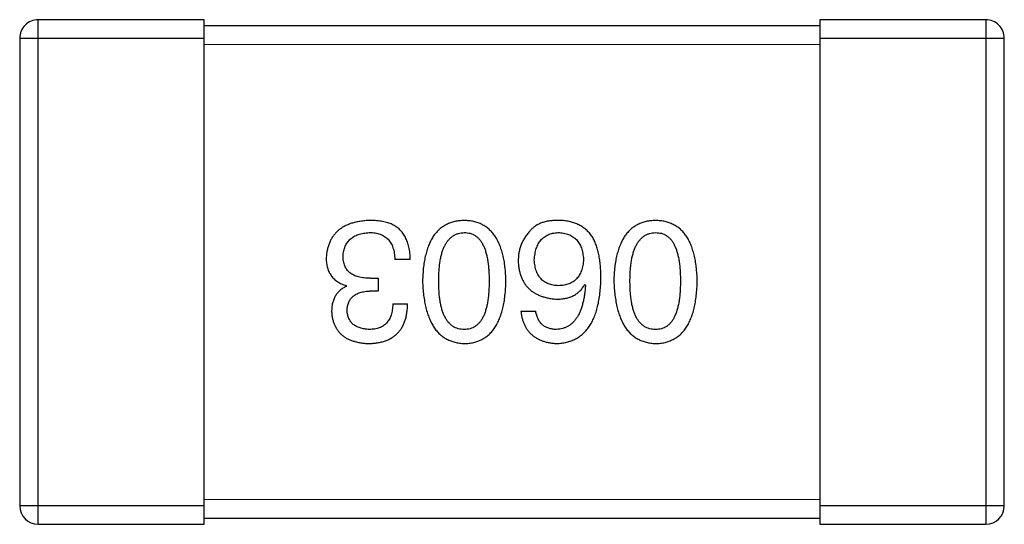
# Model space of a CAD drawing. Header units: millimetres. Extents: x 344 to 667, y 229 to 335.
# Tile 174 of 206: x 625.8 to 627.4, y 280.555 to 281.376. Entities that reach past the tile are written whole.
import ezdxf

# ---------------------------------------------------------------- set-up
doc = ezdxf.new("R2010")
doc.units = ezdxf.units.MM
doc.header["$LTSCALE"] = 0.5
doc.layers.get('0').update_dxf_attribs({"linetype": 'CONTINUOUS'})

msp = doc.modelspace()

# ---------------------------------------------------------------- linework, layer by layer
at = {"linetype": 'Continuous'}
for p, q in [((626.1002, 281.3756), (625.8302, 281.3756)), ((625.8302, 280.5556), (625.8302, 281.3756)), ((626.1002, 280.5556), (626.1002, 281.3756)), ((627.3702, 281.3755), (627.1002, 281.3755)), ((627.1002, 281.3755), (627.1002, 280.5555)), ((627.3702, 281.3755), (627.3702, 280.5555)), ((627.1002, 281.3655), (626.1002, 281.3656)), ((625.8002, 281.3456), (626.1002, 281.3456)), ((625.8002, 281.3456), (625.8002, 280.5856)), ((627.1002, 281.3455), (627.4002, 281.3455)), ((627.4002, 280.5855), (627.4002, 281.3455)), ((626.1002, 281.3356), (627.1002, 281.3355)), ((626.4349, 280.9859), (626.4098, 280.9859)), ((626.3311, 280.9422), (626.3311, 280.9433)), ((626.3705, 280.9553), (626.3825, 280.9553)), ((626.3825, 280.9553), (626.3825, 280.9345)), ((626.7185, 280.9454), (626.7196, 280.9444)), ((626.3825, 280.9345), (626.3694, 280.9345)), ((626.4065, 280.9138), (626.4306, 280.9138)), ((626.6147, 280.9017), (626.6387, 280.9017)), ((627.1002, 280.5955), (626.1002, 280.5956)), ((626.1002, 280.5856), (625.8002, 280.5856)), ((627.4002, 280.5855), (627.1002, 280.5855)), ((625.8302, 280.5556), (626.1002, 280.5556)), ((626.1002, 280.5656), (627.1002, 280.5655)), ((627.1002, 280.5555), (627.3702, 280.5555))]:
    msp.add_line(p, q, dxfattribs=at)
for centre, start, end in [((625.8302, 281.3456), 89.9951, 179.9951), ((627.3702, 281.3455), 359.9951, 89.9951), ((625.8302, 280.5856), 179.9951, 269.9951), ((627.3702, 280.5855), 269.9951, 359.9951)]:
    msp.add_arc(centre, 0.03, start, end, dxfattribs=at)
for points, knots in [([(626.3694, 281.0493), (626.3666, 281.0492), (626.3613, 281.0489), (626.3536, 281.048), (626.3463, 281.0466), (626.3396, 281.0448), (626.3334, 281.0425), (626.3276, 281.0398), (626.3224, 281.0366), (626.3177, 281.033), (626.3135, 281.0289), (626.3098, 281.0244), (626.3065, 281.0195), (626.3039, 281.014), (626.3017, 281.0082), (626.3, 281.0019), (626.2988, 280.9952), (626.2985, 280.9905), (626.2983, 280.9881)], [0, 0, 0, 0, 0.078078, 0.151942, 0.221594, 0.28726, 0.350176, 0.409768, 0.467648, 0.523784, 0.578904, 0.634014, 0.689819, 0.746826, 0.805875, 0.867063, 0.931764, 1, 1, 1, 1]), ([(626.4054, 281.0427), (626.4043, 281.0433), (626.402, 281.0444), (626.3982, 281.0457), (626.3942, 281.0468), (626.3898, 281.0477), (626.3851, 281.0484), (626.3801, 281.049), (626.3749, 281.0492), (626.3712, 281.0493), (626.3694, 281.0493)], [0, 0, 0, 0, 0.101955, 0.208983, 0.322698, 0.44339, 0.570851, 0.70629, 0.84885, 1, 1, 1, 1]), ([(626.4349, 280.9859), (626.4349, 280.9877), (626.4347, 280.9912), (626.4343, 280.9963), (626.4336, 281.0012), (626.4327, 281.0058), (626.4316, 281.0102), (626.4304, 281.0144), (626.4288, 281.0183), (626.4271, 281.022), (626.4251, 281.0254), (626.423, 281.0286), (626.4206, 281.0316), (626.418, 281.0343), (626.4152, 281.0368), (626.4121, 281.039), (626.4089, 281.0411), (626.4066, 281.0422), (626.4054, 281.0427)], [0, 0, 0, 0, 0.078937, 0.154495, 0.226898, 0.296844, 0.363348, 0.427781, 0.48946, 0.549586, 0.607902, 0.664733, 0.720805, 0.776157, 0.831175, 0.886736, 0.943094, 1, 1, 1, 1]), ([(626.5226, 281.0493), (626.52, 281.0492), (626.5148, 281.0489), (626.5073, 281.0477), (626.5003, 281.0456), (626.4938, 281.0429), (626.4877, 281.0393), (626.4822, 281.035), (626.4772, 281.03), (626.4727, 281.0242), (626.4687, 281.0176), (626.4652, 281.0103), (626.4623, 281.0022), (626.4598, 280.9934), (626.4577, 280.9838), (626.4563, 280.9735), (626.4553, 280.9625), (626.455, 280.9549), (626.4549, 280.9509)], [0, 0, 0, 0, 0.059134, 0.115603, 0.169236, 0.221572, 0.273254, 0.32474, 0.377319, 0.431815, 0.488555, 0.548609, 0.612242, 0.680182, 0.75251, 0.829782, 0.91231, 1, 1, 1, 1]), ([(626.5904, 280.9509), (626.5902, 280.9549), (626.59, 280.9625), (626.5889, 280.9735), (626.5875, 280.9838), (626.5855, 280.9934), (626.583, 281.0022), (626.58, 281.0102), (626.5765, 281.0176), (626.5725, 281.0241), (626.568, 281.03), (626.563, 281.035), (626.5575, 281.0393), (626.5515, 281.0429), (626.545, 281.0456), (626.538, 281.0477), (626.5304, 281.0489), (626.5253, 281.0492), (626.5226, 281.0493)], [0, 0, 0, 0, 0.087693, 0.170223, 0.247496, 0.319826, 0.387768, 0.451403, 0.511459, 0.568358, 0.622671, 0.675251, 0.726739, 0.778422, 0.830759, 0.884394, 0.940865, 1, 1, 1, 1]), ([(626.6791, 281.0493), (626.6763, 281.0493), (626.6709, 281.0494), (626.6631, 281.0488), (626.656, 281.0477), (626.6495, 281.0459), (626.6436, 281.0436), (626.6384, 281.0406), (626.6337, 281.0371), (626.6312, 281.0343), (626.63, 281.0329)], [0, 0, 0, 0, 0.156782, 0.301945, 0.436395, 0.561474, 0.678489, 0.78853, 0.894967, 1, 1, 1, 1]), ([(626.7305, 281.023), (626.729, 281.0251), (626.7261, 281.029), (626.7209, 281.0342), (626.7152, 281.0386), (626.709, 281.0423), (626.7022, 281.0452), (626.695, 281.0474), (626.6872, 281.0488), (626.6819, 281.0491), (626.6791, 281.0493)], [0, 0, 0, 0, 0.125033, 0.246266, 0.36603, 0.485265, 0.606781, 0.732144, 0.862551, 1, 1, 1, 1]), ([(626.8335, 281.0493), (626.8308, 281.0491), (626.8257, 281.0489), (626.8182, 281.0477), (626.8112, 281.0456), (626.8046, 281.0429), (626.7986, 281.0393), (626.7931, 281.035), (626.7881, 281.0299), (626.7836, 281.0241), (626.7796, 281.0175), (626.7761, 281.0102), (626.7731, 281.0022), (626.7706, 280.9934), (626.7686, 280.9838), (626.7671, 280.9735), (626.7661, 280.9625), (626.7659, 280.9548), (626.7657, 280.9509)], [0, 0, 0, 0, 0.059134, 0.115603, 0.169236, 0.221572, 0.273254, 0.32474, 0.377319, 0.431815, 0.488555, 0.548609, 0.612242, 0.680182, 0.75251, 0.829782, 0.91231, 1, 1, 1, 1]), ([(626.9012, 280.9509), (626.9011, 280.9548), (626.9008, 280.9625), (626.8998, 280.9735), (626.8984, 280.9838), (626.8963, 280.9934), (626.8938, 281.0022), (626.8908, 281.0102), (626.8874, 281.0176), (626.8834, 281.0241), (626.8789, 281.03), (626.8739, 281.035), (626.8684, 281.0393), (626.8623, 281.0429), (626.8558, 281.0456), (626.8488, 281.0477), (626.8413, 281.0489), (626.8361, 281.0491), (626.8335, 281.0493)], [0, 0, 0, 0, 0.087693, 0.170223, 0.247496, 0.319826, 0.387768, 0.451403, 0.511459, 0.568358, 0.622671, 0.675251, 0.726739, 0.778422, 0.830759, 0.884394, 0.940865, 1, 1, 1, 1]), ([(626.3256, 280.9914), (626.3258, 280.9928), (626.326, 280.9957), (626.3267, 280.9998), (626.3277, 281.0037), (626.3291, 281.0073), (626.3307, 281.0106), (626.3326, 281.0137), (626.3349, 281.0165), (626.3373, 281.0191), (626.3402, 281.0213), (626.3433, 281.0233), (626.3468, 281.0251), (626.3505, 281.0265), (626.3545, 281.0277), (626.3588, 281.0286), (626.3635, 281.0293), (626.3666, 281.0295), (626.3683, 281.0296)], [0, 0, 0, 0, 0.068514, 0.133941, 0.195994, 0.255362, 0.312994, 0.369441, 0.424687, 0.480522, 0.537148, 0.594801, 0.654411, 0.716817, 0.781981, 0.850498, 0.923306, 1, 1, 1, 1]), ([(626.3683, 281.0296), (626.3699, 281.0296), (626.3731, 281.0296), (626.3777, 281.029), (626.382, 281.0282), (626.386, 281.027), (626.3897, 281.0255), (626.3931, 281.0236), (626.3962, 281.0213), (626.399, 281.0187), (626.4014, 281.0158), (626.4035, 281.0126), (626.4054, 281.0089), (626.4069, 281.005), (626.4081, 281.0007), (626.409, 280.9961), (626.4096, 280.9911), (626.4097, 280.9877), (626.4098, 280.9859)], [0, 0, 0, 0, 0.071272, 0.13882, 0.201858, 0.262757, 0.320043, 0.376709, 0.431462, 0.486034, 0.541209, 0.597703, 0.65589, 0.717768, 0.782056, 0.850407, 0.92277, 1, 1, 1, 1]), ([(626.4811, 280.9509), (626.4811, 280.9541), (626.4812, 280.9601), (626.4817, 280.9689), (626.4825, 280.9772), (626.4836, 280.9848), (626.485, 280.9918), (626.4868, 280.9983), (626.4889, 281.0041), (626.4913, 281.0093), (626.4941, 281.014), (626.4972, 281.0181), (626.5006, 281.0215), (626.5044, 281.0244), (626.5085, 281.0266), (626.5129, 281.0283), (626.5177, 281.0293), (626.5209, 281.0295), (626.5226, 281.0296)], [0, 0, 0, 0, 0.094834, 0.184067, 0.267029, 0.344713, 0.417334, 0.484367, 0.546941, 0.604717, 0.65953, 0.710539, 0.759381, 0.806382, 0.853027, 0.900623, 0.949121, 1, 1, 1, 1]), ([(626.5226, 281.0296), (626.5243, 281.0296), (626.5274, 281.0294), (626.5321, 281.0285), (626.5364, 281.027), (626.5404, 281.0247), (626.5441, 281.022), (626.5474, 281.0186), (626.5504, 281.0145), (626.5531, 281.0099), (626.5555, 281.0046), (626.5575, 280.9988), (626.5592, 280.9923), (626.5607, 280.9852), (626.5617, 280.9775), (626.5625, 280.9692), (626.563, 280.9603), (626.563, 280.9541), (626.563, 280.9509)], [0, 0, 0, 0, 0.049766, 0.097012, 0.143225, 0.188786, 0.235079, 0.282962, 0.333687, 0.387747, 0.445963, 0.508657, 0.576545, 0.649868, 0.72822, 0.812712, 0.903543, 1, 1, 1, 1]), ([(626.63, 281.0329), (626.6284, 281.0311), (626.6253, 281.0277), (626.6213, 281.0221), (626.6179, 281.0163), (626.6151, 281.0103), (626.6129, 281.004), (626.6114, 280.9974), (626.6105, 280.9906), (626.6104, 280.986), (626.6103, 280.9837)], [0, 0, 0, 0, 0.129393, 0.255335, 0.378531, 0.500878, 0.622934, 0.746191, 0.87096, 1, 1, 1, 1]), ([(626.6365, 280.9848), (626.6366, 280.9865), (626.6368, 280.9899), (626.6376, 280.9948), (626.6385, 280.9993), (626.6396, 281.0035), (626.6411, 281.0075), (626.6428, 281.0111), (626.6448, 281.0144), (626.6471, 281.0173), (626.6496, 281.02), (626.6524, 281.0224), (626.6555, 281.0244), (626.6589, 281.0261), (626.6625, 281.0275), (626.6663, 281.0285), (626.6705, 281.0292), (626.6733, 281.0295), (626.6748, 281.0296)], [0, 0, 0, 0, 0.078863, 0.153308, 0.223539, 0.289857, 0.35341, 0.413572, 0.471721, 0.528235, 0.584279, 0.638781, 0.69466, 0.751251, 0.809198, 0.869697, 0.933318, 1, 1, 1, 1]), ([(626.6748, 281.0296), (626.6764, 281.0295), (626.6795, 281.0294), (626.684, 281.0287), (626.6882, 281.0278), (626.6921, 281.0265), (626.6958, 281.025), (626.6991, 281.023), (626.7022, 281.0208), (626.7048, 281.0181), (626.7074, 281.0153), (626.7095, 281.012), (626.7114, 281.0085), (626.713, 281.0046), (626.7142, 281.0003), (626.7152, 280.9958), (626.716, 280.991), (626.7162, 280.9876), (626.7163, 280.9859)], [0, 0, 0, 0, 0.070403, 0.137196, 0.200053, 0.260887, 0.31876, 0.37535, 0.430743, 0.485927, 0.541678, 0.598832, 0.657726, 0.719441, 0.783504, 0.851852, 0.923533, 1, 1, 1, 1]), ([(626.7447, 280.9553), (626.7447, 280.9588), (626.7446, 280.9657), (626.7439, 280.9757), (626.7429, 280.9851), (626.7413, 280.9939), (626.7393, 281.0021), (626.7369, 281.0097), (626.734, 281.0167), (626.7317, 281.021), (626.7305, 281.023)], [0, 0, 0, 0, 0.151498, 0.29521, 0.430242, 0.557137, 0.677306, 0.790845, 0.898111, 1, 1, 1, 1]), ([(626.7919, 280.9509), (626.792, 280.954), (626.792, 280.9601), (626.7925, 280.9689), (626.7933, 280.9771), (626.7944, 280.9848), (626.7959, 280.9918), (626.7977, 280.9982), (626.7997, 281.0041), (626.8022, 281.0093), (626.805, 281.014), (626.8081, 281.018), (626.8115, 281.0215), (626.8152, 281.0243), (626.8193, 281.0266), (626.8238, 281.0283), (626.8285, 281.0293), (626.8318, 281.0295), (626.8335, 281.0296)], [0, 0, 0, 0, 0.094834, 0.184067, 0.267029, 0.344713, 0.417334, 0.484367, 0.546941, 0.604717, 0.65953, 0.710539, 0.759381, 0.806382, 0.853027, 0.900623, 0.949121, 1, 1, 1, 1]), ([(626.8335, 281.0296), (626.8351, 281.0295), (626.8383, 281.0294), (626.843, 281.0285), (626.8473, 281.027), (626.8512, 281.0247), (626.8549, 281.022), (626.8583, 281.0185), (626.8613, 281.0145), (626.8639, 281.0098), (626.8663, 281.0046), (626.8684, 280.9987), (626.87, 280.9922), (626.8715, 280.9852), (626.8726, 280.9775), (626.8733, 280.9692), (626.8738, 280.9602), (626.8739, 280.9541), (626.8739, 280.9509)], [0, 0, 0, 0, 0.049766, 0.097012, 0.143225, 0.188786, 0.235079, 0.282962, 0.333687, 0.387747, 0.445963, 0.508657, 0.576545, 0.649868, 0.72822, 0.812712, 0.903543, 1, 1, 1, 1]), ([(626.2983, 280.9881), (626.2983, 280.9867), (626.2984, 280.9839), (626.2988, 280.9798), (626.2994, 280.9759), (626.3003, 280.9722), (626.3015, 280.9687), (626.3029, 280.9654), (626.3046, 280.9623), (626.3065, 280.9594), (626.3086, 280.9567), (626.3111, 280.9542), (626.3138, 280.9519), (626.3168, 280.9497), (626.32, 280.9478), (626.3234, 280.946), (626.3272, 280.9446), (626.3298, 280.9437), (626.3311, 280.9433)], [0, 0, 0, 0, 0.071215, 0.138707, 0.20396, 0.266995, 0.327734, 0.387609, 0.445602, 0.503345, 0.561136, 0.618597, 0.677672, 0.738255, 0.799989, 0.863961, 0.930555, 1, 1, 1, 1]), ([(626.3705, 280.9553), (626.3686, 280.9553), (626.3651, 280.9554), (626.3601, 280.9558), (626.3553, 280.9565), (626.3509, 280.9575), (626.3469, 280.9587), (626.3432, 280.9603), (626.3398, 280.9622), (626.3368, 280.9643), (626.3342, 280.9667), (626.3319, 280.9694), (626.3299, 280.9723), (626.3284, 280.9756), (626.3272, 280.9792), (626.3263, 280.983), (626.3257, 280.9871), (626.3257, 280.9899), (626.3256, 280.9914)], [0, 0, 0, 0, 0.082495, 0.159728, 0.232496, 0.300725, 0.365163, 0.425859, 0.483728, 0.538892, 0.592921, 0.646195, 0.699968, 0.754746, 0.811387, 0.870806, 0.933482, 1, 1, 1, 1]), ([(626.6103, 280.9837), (626.6104, 280.9814), (626.6106, 280.9768), (626.6116, 280.9702), (626.6131, 280.9639), (626.6149, 280.9581), (626.6172, 280.9527), (626.62, 280.9478), (626.6232, 280.9432), (626.6269, 280.9391), (626.631, 280.9354), (626.6356, 280.9321), (626.6407, 280.9293), (626.6462, 280.9268), (626.6521, 280.9248), (626.6586, 280.9233), (626.6654, 280.9221), (626.6701, 280.9216), (626.6726, 280.9214)], [0, 0, 0, 0, 0.071527, 0.139094, 0.20346, 0.264939, 0.323904, 0.381383, 0.437591, 0.493343, 0.549401, 0.606085, 0.664838, 0.725424, 0.788712, 0.855452, 0.925772, 1, 1, 1, 1]), ([(626.6759, 280.9433), (626.6744, 280.9433), (626.6714, 280.9435), (626.6672, 280.9441), (626.6632, 280.945), (626.6595, 280.9462), (626.6561, 280.9477), (626.6529, 280.9495), (626.65, 280.9517), (626.6474, 280.9542), (626.6451, 280.9569), (626.643, 280.96), (626.6412, 280.9634), (626.6397, 280.9671), (626.6385, 280.9711), (626.6375, 280.9754), (626.6369, 280.98), (626.6366, 280.9832), (626.6365, 280.9848)], [0, 0, 0, 0, 0.069884, 0.136529, 0.199638, 0.259844, 0.317774, 0.374356, 0.430026, 0.485148, 0.5409, 0.597889, 0.657472, 0.718614, 0.783613, 0.85129, 0.923712, 1, 1, 1, 1]), ([(626.7163, 280.9859), (626.7162, 280.9842), (626.716, 280.9809), (626.7153, 280.9762), (626.7143, 280.9718), (626.713, 280.9677), (626.7115, 280.9639), (626.7096, 280.9604), (626.7076, 280.9572), (626.7051, 280.9544), (626.7025, 280.9519), (626.6995, 280.9497), (626.6963, 280.9478), (626.6927, 280.9463), (626.6889, 280.945), (626.6848, 280.9441), (626.6804, 280.9435), (626.6774, 280.9433), (626.6759, 280.9433)], [0, 0, 0, 0, 0.076072, 0.148369, 0.216753, 0.281358, 0.342792, 0.401604, 0.458929, 0.514444, 0.569818, 0.625343, 0.681554, 0.739608, 0.800134, 0.863477, 0.929547, 1, 1, 1, 1]), ([(626.3311, 280.9422), (626.3292, 280.9412), (626.3255, 280.9394), (626.3205, 280.9357), (626.3163, 280.9313), (626.3129, 280.9264), (626.3103, 280.9208), (626.3084, 280.9146), (626.3072, 280.9079), (626.3071, 280.9031), (626.3071, 280.9007)], [0, 0, 0, 0, 0.125227, 0.244792, 0.361427, 0.478215, 0.59667, 0.722058, 0.856314, 1, 1, 1, 1]), ([(626.4549, 280.9509), (626.455, 280.9469), (626.4554, 280.9391), (626.4565, 280.9278), (626.4581, 280.9173), (626.4602, 280.9075), (626.4627, 280.8984), (626.4657, 280.8901), (626.4692, 280.8826), (626.4732, 280.8758), (626.4777, 280.8698), (626.4827, 280.8645), (626.4882, 280.86), (626.4941, 280.8563), (626.5006, 280.8534), (626.5075, 280.8512), (626.5149, 280.8498), (626.52, 280.8494), (626.5226, 280.8493)], [0, 0, 0, 0, 0.088475, 0.171606, 0.249595, 0.322626, 0.391327, 0.455765, 0.516374, 0.573675, 0.628522, 0.681161, 0.732559, 0.783563, 0.83504, 0.887639, 0.942585, 1, 1, 1, 1]), ([(626.5226, 280.8722), (626.5209, 280.8723), (626.5177, 280.8724), (626.5129, 280.8733), (626.5085, 280.8749), (626.5043, 280.877), (626.5006, 280.8799), (626.4972, 280.8833), (626.4941, 280.8873), (626.4913, 280.892), (626.4889, 280.8972), (626.4868, 280.9031), (626.485, 280.9096), (626.4836, 280.9167), (626.4824, 280.9244), (626.4817, 280.9327), (626.4812, 280.9416), (626.4811, 280.9478), (626.4811, 280.9509)], [0, 0, 0, 0, 0.050604, 0.098688, 0.145699, 0.191791, 0.238625, 0.286717, 0.337546, 0.391814, 0.449755, 0.512106, 0.579685, 0.652048, 0.730262, 0.814146, 0.904281, 1, 1, 1, 1]), ([(626.5226, 280.8493), (626.5253, 280.8494), (626.5304, 280.8496), (626.5379, 280.8509), (626.5449, 280.8531), (626.5515, 280.8559), (626.5575, 280.8596), (626.563, 280.864), (626.568, 280.8692), (626.5725, 280.8753), (626.5765, 280.8821), (626.58, 280.8896), (626.583, 280.8979), (626.5854, 280.9071), (626.5875, 280.9169), (626.5889, 280.9276), (626.59, 280.939), (626.5902, 280.9469), (626.5904, 280.9509)], [0, 0, 0, 0, 0.057911, 0.113262, 0.165956, 0.217443, 0.268511, 0.319665, 0.372, 0.426129, 0.483365, 0.543779, 0.607756, 0.676562, 0.749704, 0.827713, 0.911177, 1, 1, 1, 1]), ([(626.563, 280.9509), (626.563, 280.9478), (626.563, 280.9416), (626.5625, 280.9327), (626.5617, 280.9244), (626.5607, 280.9167), (626.5592, 280.9096), (626.5575, 280.9031), (626.5554, 280.8972), (626.5531, 280.892), (626.5504, 280.8873), (626.5474, 280.8833), (626.544, 280.8799), (626.5404, 280.8771), (626.5364, 280.8749), (626.5321, 280.8733), (626.5274, 280.8724), (626.5242, 280.8723), (626.5226, 280.8722)], [0, 0, 0, 0, 0.096452, 0.187278, 0.271765, 0.350519, 0.423437, 0.491321, 0.554011, 0.612224, 0.666281, 0.717003, 0.764884, 0.811423, 0.856783, 0.902993, 0.950236, 1, 1, 1, 1]), ([(626.6726, 280.8493), (626.6754, 280.8494), (626.6809, 280.8498), (626.6889, 280.8512), (626.6964, 280.8535), (626.7033, 280.8566), (626.7098, 280.8604), (626.7156, 280.8651), (626.721, 280.8706), (626.7257, 280.8769), (626.73, 280.8839), (626.7337, 280.8918), (626.7369, 280.9004), (626.7395, 280.9099), (626.7417, 280.9201), (626.7432, 280.9311), (626.7443, 280.9429), (626.7446, 280.9511), (626.7447, 280.9553)], [0, 0, 0, 0, 0.058957, 0.115262, 0.16907, 0.221312, 0.273147, 0.324961, 0.377649, 0.432026, 0.488925, 0.549039, 0.612912, 0.680653, 0.753056, 0.830314, 0.912483, 1, 1, 1, 1]), ([(626.6726, 280.9214), (626.6752, 280.9215), (626.6803, 280.9216), (626.6876, 280.9227), (626.6943, 280.9246), (626.7005, 280.9272), (626.706, 280.9306), (626.7108, 280.9348), (626.7151, 280.9398), (626.7173, 280.9435), (626.7185, 280.9454)], [0, 0, 0, 0, 0.144617, 0.279572, 0.40596, 0.526097, 0.64389, 0.760003, 0.877724, 1, 1, 1, 1]), ([(626.7196, 280.9444), (626.7194, 280.9415), (626.719, 280.936), (626.718, 280.9281), (626.7167, 280.9207), (626.7151, 280.9137), (626.7132, 280.9074), (626.711, 280.9015), (626.7086, 280.8962), (626.7058, 280.8914), (626.7026, 280.8871), (626.6993, 280.8834), (626.6956, 280.8801), (626.6915, 280.8775), (626.6872, 280.8753), (626.6826, 280.8738), (626.6777, 280.8726), (626.6743, 280.8724), (626.6726, 280.8722)], [0, 0, 0, 0, 0.089218, 0.173709, 0.252753, 0.326963, 0.397099, 0.462534, 0.524018, 0.582178, 0.637235, 0.689955, 0.741228, 0.791618, 0.841661, 0.892925, 0.945259, 1, 1, 1, 1]), ([(626.7657, 280.9509), (626.7659, 280.9469), (626.7662, 280.9391), (626.7674, 280.9278), (626.769, 280.9172), (626.771, 280.9074), (626.7736, 280.8984), (626.7766, 280.8901), (626.7801, 280.8826), (626.7841, 280.8758), (626.7886, 280.8698), (626.7936, 280.8645), (626.799, 280.86), (626.805, 280.8563), (626.8114, 280.8534), (626.8184, 280.8512), (626.8258, 280.8497), (626.8309, 280.8494), (626.8335, 280.8493)], [0, 0, 0, 0, 0.088475, 0.171606, 0.249595, 0.322626, 0.391327, 0.455765, 0.516374, 0.573675, 0.628522, 0.681161, 0.732559, 0.783563, 0.83504, 0.887639, 0.942585, 1, 1, 1, 1]), ([(626.8335, 280.8722), (626.8318, 280.8723), (626.8285, 280.8724), (626.8238, 280.8733), (626.8193, 280.8748), (626.8152, 280.877), (626.8115, 280.8799), (626.808, 280.8833), (626.805, 280.8873), (626.8022, 280.8919), (626.7997, 280.8972), (626.7976, 280.9031), (626.7959, 280.9096), (626.7944, 280.9166), (626.7933, 280.9243), (626.7925, 280.9326), (626.792, 280.9416), (626.792, 280.9477), (626.7919, 280.9509)], [0, 0, 0, 0, 0.050604, 0.098688, 0.145699, 0.191791, 0.238625, 0.286717, 0.337546, 0.391814, 0.449755, 0.512106, 0.579685, 0.652048, 0.730262, 0.814146, 0.904281, 1, 1, 1, 1]), ([(626.8335, 280.8493), (626.8361, 280.8494), (626.8413, 280.8496), (626.8488, 280.8509), (626.8558, 280.853), (626.8623, 280.8559), (626.8684, 280.8595), (626.8739, 280.864), (626.8789, 280.8692), (626.8834, 280.8753), (626.8874, 280.882), (626.8908, 280.8896), (626.8939, 280.8979), (626.8963, 280.907), (626.8984, 280.9169), (626.8998, 280.9275), (626.9008, 280.939), (626.9011, 280.9468), (626.9012, 280.9509)], [0, 0, 0, 0, 0.057911, 0.113262, 0.165956, 0.217443, 0.268511, 0.319665, 0.372, 0.426129, 0.483365, 0.543779, 0.607756, 0.676562, 0.749704, 0.827713, 0.911177, 1, 1, 1, 1]), ([(626.8739, 280.9509), (626.8739, 280.9477), (626.8738, 280.9416), (626.8733, 280.9326), (626.8726, 280.9243), (626.8715, 280.9166), (626.87, 280.9096), (626.8684, 280.9031), (626.8663, 280.8972), (626.8639, 280.892), (626.8613, 280.8873), (626.8583, 280.8833), (626.8549, 280.8799), (626.8513, 280.877), (626.8473, 280.8748), (626.8429, 280.8733), (626.8383, 280.8724), (626.8351, 280.8723), (626.8335, 280.8722)], [0, 0, 0, 0, 0.096452, 0.187278, 0.271765, 0.350519, 0.423437, 0.491321, 0.554011, 0.612224, 0.666281, 0.717003, 0.764884, 0.811423, 0.856783, 0.902993, 0.950236, 1, 1, 1, 1]), ([(626.3322, 280.9029), (626.3323, 280.9041), (626.3324, 280.9065), (626.3329, 280.91), (626.3337, 280.9133), (626.3349, 280.9163), (626.3362, 280.9191), (626.3379, 280.9217), (626.3398, 280.924), (626.342, 280.9262), (626.3445, 280.928), (626.3472, 280.9296), (626.3502, 280.9311), (626.3535, 280.9322), (626.3571, 280.9331), (626.361, 280.9339), (626.3651, 280.9344), (626.3679, 280.9345), (626.3694, 280.9345)], [0, 0, 0, 0, 0.067741, 0.131599, 0.192143, 0.249977, 0.306453, 0.361639, 0.416449, 0.471489, 0.527582, 0.584873, 0.644974, 0.70814, 0.77492, 0.845909, 0.920585, 1, 1, 1, 1]), ([(626.3672, 280.8493), (626.3697, 280.8494), (626.3746, 280.8495), (626.3817, 280.8505), (626.3883, 280.8517), (626.3944, 280.8536), (626.4001, 280.8559), (626.4053, 280.8588), (626.41, 280.8621), (626.4142, 280.8659), (626.418, 280.8702), (626.4213, 280.875), (626.424, 280.8803), (626.4263, 280.886), (626.4281, 280.8923), (626.4294, 280.899), (626.4303, 280.9062), (626.4305, 280.9112), (626.4306, 280.9138)], [0, 0, 0, 0, 0.073232, 0.142595, 0.207997, 0.270074, 0.329156, 0.386529, 0.441846, 0.496976, 0.551877, 0.607941, 0.665637, 0.725446, 0.788542, 0.855101, 0.925196, 1, 1, 1, 1]), ([(626.4065, 280.9138), (626.4064, 280.9121), (626.4063, 280.9089), (626.4057, 280.9041), (626.405, 280.8997), (626.4038, 280.8957), (626.4024, 280.8919), (626.4007, 280.8885), (626.3987, 280.8854), (626.3965, 280.8826), (626.3939, 280.8801), (626.3911, 280.878), (626.388, 280.8762), (626.3846, 280.8748), (626.3809, 280.8736), (626.3769, 280.8728), (626.3727, 280.8723), (626.3698, 280.8723), (626.3683, 280.8723)], [0, 0, 0, 0, 0.078134, 0.15164, 0.221358, 0.286689, 0.348614, 0.407697, 0.464247, 0.520153, 0.574432, 0.629291, 0.684538, 0.742032, 0.801329, 0.863637, 0.930123, 1, 1, 1, 1]), ([(626.3071, 280.9007), (626.3072, 280.8987), (626.3076, 280.8948), (626.3086, 280.8892), (626.3101, 280.8839), (626.3119, 280.879), (626.3143, 280.8745), (626.317, 280.8704), (626.3201, 280.8666), (626.3237, 280.8632), (626.3277, 280.8601), (626.3321, 280.8575), (626.3369, 280.8551), (626.3422, 280.8533), (626.3478, 280.8517), (626.3539, 280.8505), (626.3604, 280.8496), (626.3649, 280.8494), (626.3672, 280.8493)], [0, 0, 0, 0, 0.067521, 0.132139, 0.193339, 0.252064, 0.309083, 0.364848, 0.420021, 0.475612, 0.532002, 0.589602, 0.649896, 0.712634, 0.778603, 0.848416, 0.922155, 1, 1, 1, 1]), ([(626.3683, 280.8723), (626.3669, 280.8723), (626.3642, 280.8724), (626.3604, 280.8729), (626.3567, 280.8736), (626.3533, 280.8745), (626.3502, 280.8756), (626.3473, 280.877), (626.3447, 280.8786), (626.3423, 280.8804), (626.3401, 280.8824), (626.3383, 280.8847), (626.3366, 280.8872), (626.3352, 280.8899), (626.3341, 280.8928), (626.3332, 280.896), (626.3325, 280.8993), (626.3323, 280.9017), (626.3322, 280.9029)], [0, 0, 0, 0, 0.078051, 0.151197, 0.220412, 0.286742, 0.34933, 0.409464, 0.467368, 0.52298, 0.578639, 0.633998, 0.690142, 0.746855, 0.805868, 0.867776, 0.932345, 1, 1, 1, 1]), ([(626.6147, 280.9017), (626.6149, 280.8998), (626.6154, 280.8959), (626.6167, 280.8902), (626.6182, 280.8849), (626.6202, 280.88), (626.6226, 280.8755), (626.6253, 280.8713), (626.6284, 280.8674), (626.6318, 280.8639), (626.6356, 280.8609), (626.6398, 280.8581), (626.6444, 280.8557), (626.6493, 280.8537), (626.6546, 280.852), (626.6603, 280.8507), (626.6663, 280.8498), (626.6704, 280.8495), (626.6726, 280.8493)], [0, 0, 0, 0, 0.06947, 0.136096, 0.199592, 0.260665, 0.319672, 0.377156, 0.433415, 0.489984, 0.546535, 0.604276, 0.663499, 0.725182, 0.788953, 0.855683, 0.926216, 1, 1, 1, 1]), ([(626.6726, 280.8722), (626.6703, 280.8723), (626.666, 280.8724), (626.6599, 280.8739), (626.6544, 280.8762), (626.6497, 280.8795), (626.6458, 280.8837), (626.6426, 280.8889), (626.6402, 280.895), (626.6392, 280.8994), (626.6387, 280.9017)], [0, 0, 0, 0, 0.136586, 0.261496, 0.378089, 0.490612, 0.605522, 0.725767, 0.8561, 1, 1, 1, 1])]:
    msp.add_open_spline(points, degree=3, knots=knots, dxfattribs=at)

doc.saveas('drawing.dxf')
